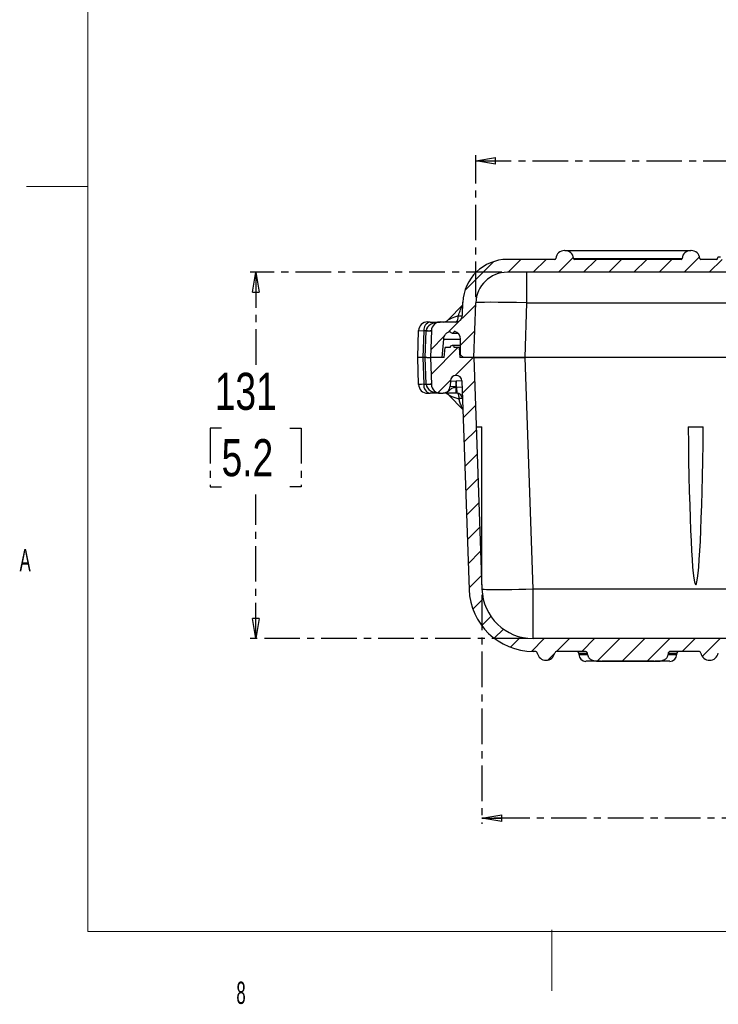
# Model space of a CAD drawing. Header units: millimetres. Extents: x 12 to 859, y 4 to 555.
# Tile 1 of 70: x 12 to 137, y 4 to 180. Entities that reach past the tile are written whole.
import ezdxf

# ---------------------------------------------------------------- set-up
doc = ezdxf.new("R2010")
doc.units = ezdxf.units.MM
doc.linetypes.add('CENTER', pattern=[10.16, 6.35, -1.27, 1.27, -1.27])
doc.layers.add('DEFAULT_1', color=7, linetype='CENTER')
doc.styles.add('SLDTEXTSTYLE2', font='TXT', dxfattribs={"width": 0.75})
doc.styles.add('SLDTEXTSTYLE3', font='TXT', dxfattribs={"width": 0.56})
doc.dimstyles.new('SLDDIMSTYLE0', dxfattribs={"dimtxt": 6.614583, "dimasz": 3.556, "dimexe": 0, "dimexo": 0.0625, "dimgap": 1.653646, "dimtad": 1, "dimdec": 0, "dimlfac": 2, "dimrnd": 1e-09, "dimzin": 12, "dimdsep": 46, "dimtxsty": 'SLDTEXTSTYLE2', "dimblk1": 'CLOSED', "dimblk2": 'CLOSED', "dimsah": 1, "dimcen": 0.09, "dimadec": 0, "dimazin": 3, "dimtfac": 1, "dimtdec": 0, "dimtofl": 0, "dimtmove": 0, "dimatfit": 3, "dimldrblk": 'CLOSED', "dimfxl": 1, "dimfrac": 2, "dimtolj": 1, "dimtzin": 12, "dimarcsym": 0})
doc.dimstyles.new('SLDDIMSTYLE3', dxfattribs={"dimtxt": 6.614583, "dimasz": 3.556, "dimexe": 0, "dimexo": 0.0625, "dimgap": 1.653646, "dimtad": 0, "dimtih": 1, "dimtoh": 1, "dimdec": 0, "dimlfac": 2, "dimrnd": 1e-09, "dimzin": 12, "dimdsep": 46, "dimtxsty": 'SLDTEXTSTYLE2', "dimblk1": 'CLOSED', "dimblk2": 'CLOSED', "dimsah": 1, "dimcen": 0.09, "dimadec": 0, "dimazin": 3, "dimtfac": 1, "dimtdec": 0, "dimtofl": 0, "dimtmove": 0, "dimatfit": 3, "dimldrblk": 'CLOSED', "dimfxl": 1, "dimfrac": 2, "dimtolj": 1, "dimtzin": 12, "dimarcsym": 0})

# ---------------------------------------------------------------- blocks, each defined once
blk = doc.blocks.new('_Closed')
at = {"color": 0, "linetype": 'ByBlock', "lineweight": -2}
for p, q in [((-1, 0.166667), (0, 0)), ((-1, 0.166667), (-1, -0.166667)), ((0, 0), (-1, -0.166667)), ((0, 0), (-1, 0))]:
    blk.add_line(p, q, dxfattribs=at)
blk = doc.blocks.new('_D_5')
at = {"layer": 'DEFAULT_1'}
for p, q in [((160.65, 166.84), (158.64, 166.84)), ((158.64, 166.84), (158.64, 156.33)), ((177.75, 166.84), (179.76, 166.84)), ((179.76, 166.84), (179.76, 156.33)), ((93.4, 130.66), (93.4, 155.99)), ((93.4, 154.99), (246.39, 154.99)), ((158.64, 156.33), (160.65, 156.33)), ((179.76, 156.33), (177.75, 156.33)), ((246.39, 130.66), (246.39, 155.99))]:
    blk.add_line(p, q, dxfattribs=at)
at = {"layer": 'DEFAULT_1', "xscale": 3.556, "yscale": 3.556, "rotation": 180}
blk.add_blockref('_Closed', (93.4, 154.99, -1.61), dxfattribs=at)
at = {"layer": 'DEFAULT_1', "xscale": 3.556, "yscale": 3.556}
blk.add_blockref('_Closed', (246.39, 154.99, -1.61), dxfattribs=at)
at = {"layer": 'DEFAULT_1', "char_height": 6.615, "attachment_point": 1, "style": 'SLDTEXTSTYLE2'}
for s, insert in [('306', (161.87, 176.71)), ('12.0', (160.65, 164.86))]:
    blk.add_mtext(s, dxfattribs=dict(at, insert=insert))
blk = doc.blocks.new('_D_6')
at = {"layer": 'DEFAULT_1'}
for p, q in [((94.5, 77.53), (94.5, 36.65)), ((245.28, 77.53), (245.28, 36.65)), ((161.34, 49.5), (159.33, 49.5)), ((159.33, 49.5), (159.33, 38.99)), ((178.44, 49.5), (180.46, 49.5)), ((180.46, 49.5), (180.46, 38.99)), ((159.33, 38.99), (161.34, 38.99)), ((180.46, 38.99), (178.44, 38.99)), ((245.28, 37.65), (94.5, 37.65))]:
    blk.add_line(p, q, dxfattribs=at)
at = {"layer": 'DEFAULT_1', "xscale": 3.556, "yscale": 3.556, "rotation": 180}
blk.add_blockref('_Closed', (94.5, 37.65, -1.61), dxfattribs=at)
at = {"layer": 'DEFAULT_1', "xscale": 3.556, "yscale": 3.556}
blk.add_blockref('_Closed', (245.28, 37.65, -1.61), dxfattribs=at)
at = {"layer": 'DEFAULT_1', "char_height": 6.615, "attachment_point": 1, "style": 'SLDTEXTSTYLE2'}
for s, insert in [('302', (162.56, 59.36)), ('11.9', (161.34, 47.51))]:
    blk.add_mtext(s, dxfattribs=dict(at, insert=insert))
blk = doc.blocks.new('_D_9')
at = {"layer": 'DEFAULT_1'}
for p, q in [((98.05, 135.11), (53.12, 135.11)), ((54.12, 135.11), (54.12, 117.45)), ((48.01, 107.29), (46, 107.29)), ((46, 107.29), (46, 96.78)), ((60.23, 107.29), (62.24, 107.29)), ((62.24, 107.29), (62.24, 96.78)), ((46, 96.78), (48.01, 96.78)), ((62.24, 96.78), (60.23, 96.78)), ((54.12, 69.71), (54.12, 95.44)), ((102.64, 69.71), (53.12, 69.71))]:
    blk.add_line(p, q, dxfattribs=at)
at = {"layer": 'DEFAULT_1', "xscale": 3.556, "yscale": 3.556}
for p, rotation in [((54.12, 135.11, -1.61), 90), ((54.12, 69.71, -1.61), 270)]:
    blk.add_blockref('_Closed', p, dxfattribs=dict(at, rotation=rotation))
at = {"layer": 'DEFAULT_1', "char_height": 6.615, "attachment_point": 1, "style": 'SLDTEXTSTYLE2'}
for s, insert in [('131', (46.79, 117.16)), ('5.2', (48.01, 105.31))]:
    blk.add_mtext(s, dxfattribs=dict(at, insert=insert))

msp = doc.modelspace()

# ---------------------------------------------------------------- hatches: boundary and pattern name
at = {"layer": 'DEFAULT_1', "linetype": 'Continuous', "lineweight": 18}
h = msp.add_hatch(dxfattribs=at)
h.set_pattern_fill('ANSI31', color=256, style=0)
edge = h.paths.add_edge_path(flags=0)
edge.add_arc((252.72, 124.64), 1.59, 2, 90)
edge.add_line((252.72, 126.22), (250.02, 126.22))
edge.add_arc((250.02, 127.49), 1.27, 182, 270, ccw=False)
edge.add_line((248.75, 127.45), (248.67, 129.74))
edge.add_arc((240.74, 129.46), 7.94, 2, 90)
edge.add_line((240.74, 137.4), (232.29, 137.4))
edge.add_arc((232.29, 137.59), 0.191, 186.1506, 270, ccw=False)
edge.add_arc((230.52, 137.4), 1.59, 6.1506, 90)
edge.add_line((230.52, 138.99), (230.49, 138.99))
edge.add_arc((230.49, 137.4), 1.59, 90, 173.8494)
edge.add_arc((228.72, 137.59), 0.191, 270, 353.8494, ccw=False)
edge.add_line((228.72, 137.4), (209.73, 137.4))
edge.add_arc((209.73, 137.59), 0.191, 186.1506, 270, ccw=False)
edge.add_arc((207.96, 137.4), 1.59, 6.1506, 90)
edge.add_line((207.96, 138.99), (207.94, 138.99))
edge.add_arc((207.94, 137.4), 1.59, 90, 173.8494)
edge.add_arc((206.17, 137.59), 0.191, 270, 353.8494, ccw=False)
edge.add_line((206.17, 137.4), (180.96, 137.4))
edge.add_arc((180.96, 137.53), 0.127, 180, 270, ccw=False)
edge.add_line((180.84, 137.53), (180.84, 137.65))
edge.add_arc((180.71, 137.65), 0.127, 0, 90)
edge.add_line((180.71, 137.78), (180.26, 137.78))
edge.add_arc((180.26, 137.65), 0.127, 90, 180)
edge.add_line((180.14, 137.65), (180.14, 137.53))
edge.add_arc((180.01, 137.53), 0.127, 270, 360, ccw=False)
edge.add_line((180.01, 137.4), (137.38, 137.4))
edge.add_arc((137.38, 137.53), 0.127, 180, 270, ccw=False)
edge.add_line((137.25, 137.53), (137.25, 137.65))
edge.add_arc((137.12, 137.65), 0.127, 0, 90)
edge.add_line((137.12, 137.78), (136.68, 137.78))
edge.add_arc((136.68, 137.65), 0.127, 90, 180)
edge.add_line((136.55, 137.65), (136.55, 137.53))
edge.add_arc((136.42, 137.53), 0.127, 270, 360, ccw=False)
edge.add_line((136.42, 137.4), (133.62, 137.4))
edge.add_arc((133.62, 137.59), 0.191, 186.1506, 270, ccw=False)
edge.add_arc((131.85, 137.4), 1.59, 6.1506, 90)
edge.add_line((131.85, 138.99), (131.82, 138.99))
edge.add_arc((131.82, 137.4), 1.59, 90, 173.8494)
edge.add_arc((130.06, 137.59), 0.191, 270, 353.8494, ccw=False)
edge.add_line((130.06, 137.4), (111.06, 137.4))
edge.add_arc((111.06, 137.59), 0.191, 186.1506, 270, ccw=False)
edge.add_arc((109.3, 137.4), 1.59, 6.1506, 90)
edge.add_line((109.3, 138.99), (109.27, 138.99))
edge.add_arc((109.27, 137.4), 1.59, 90, 173.8494)
edge.add_arc((107.5, 137.59), 0.191, 270, 353.8494, ccw=False)
edge.add_line((107.5, 137.4), (99.05, 137.4))
edge.add_arc((99.05, 129.46), 7.94, 90, 178)
edge.add_line((91.12, 129.74), (91.04, 127.45))
edge.add_arc((89.77, 127.49), 1.27, 270, 358, ccw=False)
edge.add_line((89.77, 126.22), (87.07, 126.22))
edge.add_arc((87.07, 124.64), 1.59, 90, 178)
edge.add_line((85.48, 124.69), (85.31, 119.87))
edge.add_line((85.31, 119.87), (87.41, 119.87))
edge.add_line((87.41, 119.87), (87.69, 123.14))
edge.add_spline(control_points=[(87.69, 123.14), (87.69, 123.23), (87.7, 123.31), (87.71, 123.39), (87.73, 123.47), (87.75, 123.55), (87.77, 123.63), (87.8, 123.71), (87.84, 123.79), (87.87, 123.86), (87.91, 123.93), (87.96, 124), (88.01, 124.07), (88.06, 124.13), (88.12, 124.19), (88.18, 124.25), (88.24, 124.3), (88.31, 124.35), (88.38, 124.4), (88.44, 124.44), (88.51, 124.48), (88.58, 124.51), (88.65, 124.54), (88.72, 124.56), (88.79, 124.59)], knot_values=[0, 0, 0, 0, 0.000496, 0.000496, 0.000496, 0.000991, 0.000991, 0.000991, 0.001487, 0.001487, 0.001487, 0.001983, 0.001983, 0.001983, 0.002478, 0.002478, 0.002478, 0.002974, 0.002974, 0.002974, 0.003428, 0.003428, 0.003428, 0.003894, 0.003894, 0.003894, 0.003894], weights=[1, 1, 1, 1, 1, 1, 1, 1, 1, 1, 1, 1, 1, 1, 1, 1, 1, 1, 1, 1, 1, 1, 1, 1, 1], degree=3, periodic=0)
edge.add_spline(control_points=[(88.79, 124.59), (88.8, 124.56), (88.8, 124.54), (88.81, 124.52), (88.82, 124.5), (88.82, 124.48), (88.83, 124.46), (88.84, 124.44), (88.85, 124.42), (88.87, 124.4), (88.88, 124.39), (88.89, 124.37), (88.91, 124.36), (88.93, 124.34), (88.94, 124.33), (88.96, 124.31), (88.98, 124.3), (89, 124.29), (89.02, 124.28), (89.04, 124.27), (89.06, 124.26), (89.08, 124.26), (89.1, 124.25), (89.12, 124.25), (89.14, 124.25), (89.16, 124.24), (89.19, 124.24), (89.21, 124.24), (89.23, 124.25), (89.25, 124.25), (89.27, 124.25), (89.29, 124.26), (89.31, 124.26), (89.33, 124.27), (89.36, 124.28), (89.37, 124.29), (89.39, 124.3), (89.41, 124.31), (89.43, 124.33), (89.45, 124.34), (89.46, 124.36), (89.48, 124.37), (89.49, 124.39), (89.5, 124.41), (89.52, 124.42), (89.53, 124.44), (89.54, 124.46), (89.55, 124.48), (89.56, 124.5), (89.56, 124.53), (89.57, 124.56), (89.58, 124.59)], knot_values=[0, 0, 0, 0, 0.000131, 0.000131, 0.000131, 0.000262, 0.000262, 0.000262, 0.000392, 0.000392, 0.000392, 0.000523, 0.000523, 0.000523, 0.000654, 0.000654, 0.000654, 0.000785, 0.000785, 0.000785, 0.000915, 0.000915, 0.000915, 0.001046, 0.001046, 0.001046, 0.001177, 0.001177, 0.001177, 0.001308, 0.001308, 0.001308, 0.001438, 0.001438, 0.001438, 0.001569, 0.001569, 0.001569, 0.0017, 0.0017, 0.0017, 0.001831, 0.001831, 0.001831, 0.001962, 0.001962, 0.001962, 0.002092, 0.002092, 0.002092, 0.002263, 0.002263, 0.002263, 0.002263], weights=[1, 1, 1, 1, 1, 1, 1, 1, 1, 1, 1, 1, 1, 1, 1, 1, 1, 1, 1, 1, 1, 1, 1, 1, 1, 1, 1, 1, 1, 1, 1, 1, 1, 1, 1, 1, 1, 1, 1, 1, 1, 1, 1, 1, 1, 1, 1, 1, 1, 1, 1, 1], degree=3, periodic=0)
edge.add_arc((89.19, 123.14), 1.49, 0, 74.8482, ccw=False)
edge.add_line((90.68, 123.14), (90.68, 120.38))
edge.add_line((90.68, 120.38), (91.19, 119.87))
edge.add_line((91.19, 119.87), (93.06, 119.87))
edge.add_line((93.06, 119.87), (93.4, 129.66))
edge.add_arc((99.05, 129.46), 5.65, 90, 178, ccw=False)
edge.add_line((99.05, 135.11), (240.74, 135.11))
edge.add_arc((240.74, 129.46), 5.65, 2, 90, ccw=False)
edge.add_line((246.39, 129.66), (246.73, 119.87))
edge.add_line((246.73, 119.87), (248.6, 119.87))
edge.add_line((248.6, 119.87), (249.11, 120.38))
edge.add_line((249.11, 120.38), (249.11, 123.14))
edge.add_spline(control_points=[(249.11, 123.14), (249.11, 123.23), (249.12, 123.31), (249.13, 123.39), (249.14, 123.47), (249.16, 123.55), (249.19, 123.63), (249.22, 123.71), (249.25, 123.79), (249.29, 123.86), (249.33, 123.93), (249.38, 124), (249.43, 124.07), (249.48, 124.13), (249.54, 124.19), (249.6, 124.25), (249.66, 124.3), (249.72, 124.35), (249.79, 124.4), (249.92, 124.48), (250.06, 124.55), (250.21, 124.59)], knot_values=[0, 0, 0, 0, 0.000496, 0.000496, 0.000496, 0.000991, 0.000991, 0.000991, 0.001487, 0.001487, 0.001487, 0.001983, 0.001983, 0.001983, 0.002478, 0.002478, 0.002478, 0.002974, 0.002974, 0.002974, 0.003899, 0.003899, 0.003899, 0.003899], weights=[1, 1, 1, 1, 1, 1, 1, 1, 1, 1, 1, 1, 1, 1, 1, 1, 1, 1, 1, 1, 1, 1], degree=3, periodic=0)
edge.add_spline(control_points=[(250.21, 124.59), (250.21, 124.56), (250.22, 124.54), (250.23, 124.52), (250.23, 124.5), (250.24, 124.48), (250.25, 124.46), (250.26, 124.44), (250.27, 124.42), (250.28, 124.4), (250.3, 124.39), (250.31, 124.37), (250.33, 124.36), (250.34, 124.34), (250.36, 124.33), (250.38, 124.31), (250.4, 124.3), (250.41, 124.29), (250.43, 124.28), (250.45, 124.27), (250.47, 124.26), (250.5, 124.26), (250.52, 124.25), (250.54, 124.25), (250.56, 124.25), (250.58, 124.24), (250.6, 124.24), (250.63, 124.24), (250.65, 124.25), (250.67, 124.25), (250.69, 124.25), (250.71, 124.26), (250.73, 124.26), (250.75, 124.27), (250.77, 124.28), (250.79, 124.29), (250.81, 124.3), (250.83, 124.31), (250.85, 124.33), (250.86, 124.34), (250.88, 124.36), (250.89, 124.37), (250.91, 124.39), (250.92, 124.41), (250.93, 124.42), (250.94, 124.44), (250.96, 124.46), (250.96, 124.48), (250.97, 124.5), (250.98, 124.53), (250.99, 124.56), (250.99, 124.59)], knot_values=[0, 0, 0, 0, 0.000131, 0.000131, 0.000131, 0.000262, 0.000262, 0.000262, 0.000392, 0.000392, 0.000392, 0.000523, 0.000523, 0.000523, 0.000654, 0.000654, 0.000654, 0.000785, 0.000785, 0.000785, 0.000915, 0.000915, 0.000915, 0.001046, 0.001046, 0.001046, 0.001177, 0.001177, 0.001177, 0.001308, 0.001308, 0.001308, 0.001438, 0.001438, 0.001438, 0.001569, 0.001569, 0.001569, 0.0017, 0.0017, 0.0017, 0.001831, 0.001831, 0.001831, 0.001962, 0.001962, 0.001962, 0.002092, 0.002092, 0.002092, 0.002263, 0.002263, 0.002263, 0.002263], weights=[1, 1, 1, 1, 1, 1, 1, 1, 1, 1, 1, 1, 1, 1, 1, 1, 1, 1, 1, 1, 1, 1, 1, 1, 1, 1, 1, 1, 1, 1, 1, 1, 1, 1, 1, 1, 1, 1, 1, 1, 1, 1, 1, 1, 1, 1, 1, 1, 1, 1, 1, 1], degree=3, periodic=0)
edge.add_spline(control_points=[(250.99, 124.59), (251.07, 124.56), (251.15, 124.54), (251.23, 124.5), (251.3, 124.47), (251.37, 124.43), (251.44, 124.38), (251.51, 124.33), (251.57, 124.28), (251.63, 124.22), (251.69, 124.17), (251.75, 124.1), (251.8, 124.04), (251.85, 123.97), (251.89, 123.9), (251.93, 123.83), (251.97, 123.75), (252, 123.68), (252.02, 123.6), (252.07, 123.45), (252.09, 123.3), (252.09, 123.14)], knot_values=[0, 0, 0, 0, 0.000496, 0.000496, 0.000496, 0.000991, 0.000991, 0.000991, 0.001487, 0.001487, 0.001487, 0.001983, 0.001983, 0.001983, 0.002478, 0.002478, 0.002478, 0.002974, 0.002974, 0.002974, 0.003899, 0.003899, 0.003899, 0.003899], weights=[1, 1, 1, 1, 1, 1, 1, 1, 1, 1, 1, 1, 1, 1, 1, 1, 1, 1, 1, 1, 1, 1], degree=3, periodic=0)
edge.add_line((252.09, 123.14), (252.38, 119.87))
edge.add_line((252.38, 119.87), (254.48, 119.87))
edge.add_line((254.48, 119.87), (254.31, 124.69))
h = msp.add_hatch(dxfattribs=at)
h.set_pattern_fill('ANSI31', color=256, style=0)
edge = h.paths.add_edge_path(flags=0)
edge.add_arc((233.84, 67.42), 1.59, 191.1599, 270)
edge.add_arc((233.84, 67.42), 1.59, 270, 348.8401)
edge.add_arc((235.77, 67.04), 0.381, 90, 168.8401, ccw=False)
edge.add_line((235.77, 67.42), (236.15, 67.42))
edge.add_arc((236.15, 78.85), 11.43, 270, 358)
edge.add_line((247.57, 78.45), (248.87, 115.72))
edge.add_arc((249.89, 115.68), 1.02, 2, 178, ccw=False)
edge.add_line((250.9, 115.72), (250.93, 114.75))
edge.add_arc((252.2, 114.79), 1.27, 182, 270)
edge.add_line((252.2, 113.52), (252.72, 113.52))
edge.add_arc((252.72, 115.11), 1.59, 270, 358)
edge.add_line((254.31, 115.06), (254.48, 119.87))
edge.add_line((254.48, 119.87), (252, 119.87))
edge.add_line((252, 119.87), (251.87, 121.65))
edge.add_line((251.87, 121.65), (250.98, 121.65))
edge.add_arc((250.6, 121.65), 0.381, 0, 180)
edge.add_line((250.22, 121.65), (249.33, 121.65))
edge.add_line((249.33, 121.65), (249.2, 119.87))
edge.add_line((249.2, 119.87), (246.73, 119.87))
edge.add_line((246.73, 119.87), (245.28, 78.53))
edge.add_arc((236.15, 78.85), 9.14, 270, 358, ccw=False)
edge.add_line((236.15, 69.71), (103.64, 69.71))
edge.add_arc((103.64, 78.85), 9.14, 182, 270, ccw=False)
edge.add_line((94.5, 78.53), (93.06, 119.87))
edge.add_line((93.06, 119.87), (90.58, 119.87))
edge.add_line((90.58, 119.87), (90.46, 121.65))
edge.add_line((90.46, 121.65), (89.57, 121.65))
edge.add_arc((89.19, 121.65), 0.381, 0, 180)
edge.add_line((88.81, 121.65), (87.91, 121.65))
edge.add_line((87.91, 121.65), (87.79, 119.87))
edge.add_line((87.79, 119.87), (85.31, 119.87))
edge.add_line((85.31, 119.87), (85.48, 115.06))
edge.add_arc((87.07, 115.11), 1.59, 182, 270)
edge.add_line((87.07, 113.52), (87.58, 113.52))
edge.add_arc((87.58, 114.79), 1.27, 270, 358)
edge.add_line((88.85, 114.75), (88.89, 115.72))
edge.add_arc((89.9, 115.68), 1.02, 2, 178, ccw=False)
edge.add_line((90.92, 115.72), (92.22, 78.45))
edge.add_arc((103.64, 78.85), 11.43, 182, 270)
edge.add_line((103.64, 67.42), (104.02, 67.42))
edge.add_arc((104.02, 67.04), 0.381, 11.1599, 90, ccw=False)
edge.add_arc((105.95, 67.42), 1.59, 191.1599, 270)
edge.add_arc((105.95, 67.42), 1.59, 270, 348.8401)
edge.add_arc((107.88, 67.04), 0.381, 90, 168.8401, ccw=False)
edge.add_line((107.88, 67.42), (112.84, 67.42))
edge.add_spline(control_points=[(112.84, 67.42), (112.85, 67.42), (112.87, 67.42), (112.88, 67.42), (112.94, 67.42), (113.01, 67.41), (113.07, 67.39), (113.12, 67.37), (113.18, 67.34), (113.23, 67.3), (113.26, 67.27), (113.29, 67.24), (113.32, 67.2), (113.34, 67.18), (113.35, 67.15), (113.36, 67.12), (113.37, 67.1), (113.37, 67.07), (113.37, 67.04)], knot_values=[0.001103, 0.001103, 0.001103, 0.001103, 0.001184, 0.001184, 0.001184, 0.001567, 0.001567, 0.001567, 0.00194, 0.00194, 0.00194, 0.002209, 0.002209, 0.002209, 0.002391, 0.002391, 0.002391, 0.00255, 0.00255, 0.00255, 0.00255], weights=[1, 1, 1, 1, 1, 1, 1, 1, 1, 1, 1, 1, 1, 1, 1, 1, 1, 1, 1], degree=3, periodic=0)
edge.add_line((113.37, 67.04), (113.37, 66.88))
edge.add_spline(control_points=[(113.37, 66.88), (113.37, 66.82), (113.38, 66.75), (113.39, 66.68), (113.41, 66.59), (113.45, 66.5), (113.5, 66.42), (113.56, 66.32), (113.63, 66.24), (113.7, 66.17), (113.83, 66.05), (113.99, 65.96), (114.15, 65.88), (114.41, 65.77), (114.7, 65.71), (114.98, 65.68), (115.22, 65.65), (115.46, 65.65), (115.7, 65.65)], knot_values=[0.030132, 0.030132, 0.030132, 0.030132, 0.030528, 0.030528, 0.030528, 0.031102, 0.031102, 0.031102, 0.031724, 0.031724, 0.031724, 0.032772, 0.032772, 0.032772, 0.034487, 0.034487, 0.034487, 0.035929, 0.035929, 0.035929, 0.035929], weights=[1, 1, 1, 1, 1, 1, 1, 1, 1, 1, 1, 1, 1, 1, 1, 1, 1, 1, 1], degree=3, periodic=0)
edge.add_line((115.7, 65.65), (115.92, 65.65))
edge.add_spline(control_points=[(115.92, 65.65), (116.25, 65.65), (116.58, 65.65), (116.9, 65.65)], knot_values=[0.002107, 0.002107, 0.002107, 0.002107, 0.004062, 0.004062, 0.004062, 0.004062], weights=[1, 1, 1, 1], degree=3, periodic=0)
edge.add_line((116.9, 65.65), (124.21, 65.65))
edge.add_spline(control_points=[(124.21, 65.65), (124.53, 65.65), (124.86, 65.65), (125.18, 65.65)], knot_values=[0.027816, 0.027816, 0.027816, 0.027816, 0.029754, 0.029754, 0.029754, 0.029754], weights=[1, 1, 1, 1], degree=3, periodic=0)
edge.add_line((125.18, 65.65), (125.41, 65.65))
edge.add_spline(control_points=[(125.41, 65.65), (125.77, 65.65), (126.13, 65.66), (126.48, 65.73), (126.64, 65.77), (126.81, 65.82), (126.96, 65.88), (127.12, 65.95), (127.26, 66.04), (127.39, 66.16), (127.48, 66.24), (127.56, 66.33), (127.62, 66.44), (127.68, 66.54), (127.72, 66.66), (127.73, 66.78), (127.74, 66.82), (127.74, 66.85), (127.74, 66.88)], knot_values=[0.029856, 0.029856, 0.029856, 0.029856, 0.03204, 0.03204, 0.03204, 0.033053, 0.033053, 0.033053, 0.034066, 0.034066, 0.034066, 0.03479, 0.03479, 0.03479, 0.035522, 0.035522, 0.035522, 0.035721, 0.035721, 0.035721, 0.035721], weights=[1, 1, 1, 1, 1, 1, 1, 1, 1, 1, 1, 1, 1, 1, 1, 1, 1, 1, 1], degree=3, periodic=0)
edge.add_line((127.74, 66.88), (127.74, 67.04))
edge.add_spline(control_points=[(127.74, 67.04), (127.74, 67.06), (127.74, 67.08), (127.75, 67.1), (127.75, 67.14), (127.77, 67.18), (127.79, 67.21), (127.82, 67.24), (127.85, 67.28), (127.88, 67.3), (127.93, 67.34), (127.99, 67.37), (128.05, 67.39), (128.11, 67.41), (128.19, 67.42), (128.26, 67.42), (128.26, 67.42), (128.26, 67.42), (128.27, 67.42)], knot_values=[0.005507, 0.005507, 0.005507, 0.005507, 0.005619, 0.005619, 0.005619, 0.005859, 0.005859, 0.005859, 0.006117, 0.006117, 0.006117, 0.006481, 0.006481, 0.006481, 0.006914, 0.006914, 0.006914, 0.006933, 0.006933, 0.006933, 0.006933], weights=[1, 1, 1, 1, 1, 1, 1, 1, 1, 1, 1, 1, 1, 1, 1, 1, 1, 1, 1], degree=3, periodic=0)
edge.add_line((128.27, 67.42), (133.23, 67.42))
edge.add_arc((133.23, 67.04), 0.381, 11.1599, 90, ccw=False)
edge.add_arc((135.16, 67.42), 1.59, 191.1599, 270)
edge.add_arc((135.16, 67.42), 1.59, 270, 348.8401)
edge.add_arc((137.09, 67.04), 0.381, 90, 168.8401, ccw=False)
edge.add_line((137.09, 67.42), (202.7, 67.42))
edge.add_arc((202.7, 67.04), 0.381, 11.1599, 90, ccw=False)
edge.add_arc((204.63, 67.42), 1.59, 191.1599, 270)
edge.add_arc((204.63, 67.42), 1.59, 270, 348.8401)
edge.add_arc((206.56, 67.04), 0.381, 90, 168.8401, ccw=False)
edge.add_line((206.56, 67.42), (211.52, 67.42))
edge.add_spline(control_points=[(211.52, 67.42), (211.53, 67.42), (211.55, 67.42), (211.56, 67.42), (211.62, 67.42), (211.69, 67.41), (211.75, 67.39), (211.8, 67.37), (211.86, 67.34), (211.91, 67.3), (211.94, 67.27), (211.97, 67.24), (212, 67.2), (212.01, 67.18), (212.03, 67.15), (212.04, 67.12), (212.04, 67.1), (212.05, 67.07), (212.05, 67.04)], knot_values=[0.001103, 0.001103, 0.001103, 0.001103, 0.001184, 0.001184, 0.001184, 0.001567, 0.001567, 0.001567, 0.00194, 0.00194, 0.00194, 0.002209, 0.002209, 0.002209, 0.002391, 0.002391, 0.002391, 0.00255, 0.00255, 0.00255, 0.00255], weights=[1, 1, 1, 1, 1, 1, 1, 1, 1, 1, 1, 1, 1, 1, 1, 1, 1, 1, 1], degree=3, periodic=0)
edge.add_line((212.05, 67.04), (212.05, 66.88))
edge.add_spline(control_points=[(212.05, 66.88), (212.05, 66.82), (212.06, 66.75), (212.07, 66.68), (212.09, 66.59), (212.13, 66.5), (212.18, 66.42), (212.24, 66.32), (212.3, 66.24), (212.38, 66.17), (212.51, 66.05), (212.66, 65.96), (212.83, 65.88), (213.09, 65.77), (213.37, 65.71), (213.66, 65.68), (213.9, 65.65), (214.14, 65.65), (214.38, 65.65)], knot_values=[0.030132, 0.030132, 0.030132, 0.030132, 0.030528, 0.030528, 0.030528, 0.031102, 0.031102, 0.031102, 0.031724, 0.031724, 0.031724, 0.032772, 0.032772, 0.032772, 0.034487, 0.034487, 0.034487, 0.035929, 0.035929, 0.035929, 0.035929], weights=[1, 1, 1, 1, 1, 1, 1, 1, 1, 1, 1, 1, 1, 1, 1, 1, 1, 1, 1], degree=3, periodic=0)
edge.add_line((214.38, 65.65), (214.6, 65.65))
edge.add_spline(control_points=[(214.6, 65.65), (214.93, 65.65), (215.26, 65.65), (215.58, 65.65)], knot_values=[0.002107, 0.002107, 0.002107, 0.002107, 0.004062, 0.004062, 0.004062, 0.004062], weights=[1, 1, 1, 1], degree=3, periodic=0)
edge.add_line((215.58, 65.65), (222.88, 65.65))
edge.add_spline(control_points=[(222.88, 65.65), (223.21, 65.65), (223.54, 65.65), (223.86, 65.65)], knot_values=[0.027816, 0.027816, 0.027816, 0.027816, 0.029754, 0.029754, 0.029754, 0.029754], weights=[1, 1, 1, 1], degree=3, periodic=0)
edge.add_line((223.86, 65.65), (224.08, 65.65))
edge.add_spline(control_points=[(224.08, 65.65), (224.44, 65.65), (224.81, 65.66), (225.16, 65.73), (225.32, 65.77), (225.49, 65.82), (225.64, 65.88), (225.79, 65.95), (225.94, 66.04), (226.07, 66.16), (226.16, 66.24), (226.24, 66.33), (226.3, 66.44), (226.36, 66.54), (226.4, 66.66), (226.41, 66.78), (226.42, 66.82), (226.42, 66.85), (226.42, 66.88)], knot_values=[0.029856, 0.029856, 0.029856, 0.029856, 0.03204, 0.03204, 0.03204, 0.033053, 0.033053, 0.033053, 0.034066, 0.034066, 0.034066, 0.03479, 0.03479, 0.03479, 0.035522, 0.035522, 0.035522, 0.035721, 0.035721, 0.035721, 0.035721], weights=[1, 1, 1, 1, 1, 1, 1, 1, 1, 1, 1, 1, 1, 1, 1, 1, 1, 1, 1], degree=3, periodic=0)
edge.add_line((226.42, 66.88), (226.42, 67.04))
edge.add_spline(control_points=[(226.42, 67.04), (226.42, 67.06), (226.42, 67.08), (226.42, 67.1), (226.43, 67.14), (226.45, 67.18), (226.47, 67.21), (226.5, 67.24), (226.53, 67.28), (226.56, 67.3), (226.61, 67.34), (226.67, 67.37), (226.72, 67.39), (226.79, 67.41), (226.87, 67.42), (226.94, 67.42), (226.94, 67.42), (226.94, 67.42), (226.95, 67.42)], knot_values=[0.005507, 0.005507, 0.005507, 0.005507, 0.005619, 0.005619, 0.005619, 0.005859, 0.005859, 0.005859, 0.006117, 0.006117, 0.006117, 0.006481, 0.006481, 0.006481, 0.006914, 0.006914, 0.006914, 0.006933, 0.006933, 0.006933, 0.006933], weights=[1, 1, 1, 1, 1, 1, 1, 1, 1, 1, 1, 1, 1, 1, 1, 1, 1, 1, 1], degree=3, periodic=0)
edge.add_line((226.95, 67.42), (231.91, 67.42))
edge.add_arc((231.91, 67.04), 0.381, 11.1599, 90, ccw=False)

# ---------------------------------------------------------------- linework, layer by layer
at = {"color": 7, "linetype": 'Continuous', "lineweight": 18}
for p, q in [((24.14, 545.76), (24.14, 17.38)), ((24.14, 150.44), (13.15, 150.44)), ((106.99, 17.7), (106.99, 6.84)), ((24.14, 17.38), (841.62, 17.38))]:
    msp.add_line(p, q, dxfattribs=at)
at = {"color": 7, "linetype": 'Continuous', "lineweight": 25}
for p, q in [((109.3, 138.99), (109.27, 138.99)), ((109.3, 138.99), (131.82, 138.99)), ((131.85, 138.99), (131.82, 138.99)), ((107.5, 137.4), (99.05, 137.4)), ((110.88, 137.57), (130.25, 137.57)), ((130.06, 137.4), (111.06, 137.4)), ((136.42, 137.4), (133.62, 137.4)), ((136.55, 137.53), (136.55, 137.65)), ((137.12, 137.78), (136.68, 137.78)), ((240.74, 135.11), (99.05, 135.11)), ((102.54, 129.66), (102.54, 135.11)), ((91.1, 129.32), (88.48, 126.61)), ((91.04, 127.45), (91.12, 129.74)), ((93.06, 119.87), (93.4, 129.66)), ((102.2, 119.87), (102.54, 129.66)), ((102.54, 129.66), (237.25, 129.66)), ((85.25, 126.22), (84.78, 126.22)), ((85.25, 126.22), (87.07, 126.22)), ((89.77, 126.22), (87.07, 126.22)), ((83.03, 119.87), (83.19, 124.69)), ((83.19, 124.69), (84.12, 124.68)), ((84.12, 124.68), (83.96, 119.87)), ((84.55, 124.68), (84.12, 124.68)), ((84.38, 119.87), (84.55, 124.68)), ((84.55, 124.68), (85.48, 124.64)), ((85.48, 124.69), (85.31, 119.87)), ((87.41, 119.87), (87.69, 123.14)), ((87.41, 119.87), (87.69, 123.14)), ((87.69, 123.14), (87.69, 123.14)), ((89.19, 124.24), (89.19, 124.24)), ((89.58, 124.59), (89.58, 124.59)), ((90.68, 120.38), (90.68, 123.14)), ((87.79, 119.87), (87.91, 121.65)), ((88.81, 121.65), (87.91, 121.65)), ((90.46, 121.65), (89.57, 121.65)), ((90.46, 121.65), (90.58, 119.87)), ((90.68, 121.65), (90.46, 121.65)), ((83.96, 119.87), (83.03, 119.87)), ((83.19, 115.06), (83.03, 119.87)), ((84.38, 119.87), (83.96, 119.87)), ((83.96, 119.87), (84.12, 115.11)), ((84.68, 119.87), (84.38, 119.87)), ((84.55, 115.11), (84.38, 119.87)), ((84.68, 119.87), (85.31, 119.87)), ((87.41, 119.87), (85.31, 119.87)), ((85.31, 119.87), (85.48, 115.06)), ((87.79, 119.87), (85.31, 119.87)), ((87.79, 119.87), (87.6, 119.87)), ((93.06, 119.87), (90.58, 119.87)), ((90.68, 120.38), (91.19, 119.87)), ((93.06, 119.87), (91.19, 119.87)), ((93.06, 119.87), (102.2, 119.87)), ((93.06, 119.87), (94.5, 78.53)), ((102.2, 119.87), (93.06, 119.87)), ((237.59, 119.87), (102.2, 119.87)), ((103.64, 78.53), (102.2, 119.87)), ((84.12, 115.11), (84.55, 115.11)), ((88.89, 115.72), (88.85, 114.75)), ((88.85, 114.75), (89.87, 114.71)), ((88.89, 115.72), (89.9, 115.68)), ((89.86, 114.54), (89.86, 113.52)), ((89.86, 114.54), (89.94, 114.54)), ((89.9, 115.68), (89.87, 114.71)), ((90.92, 115.72), (89.9, 115.68)), ((89.94, 114.54), (89.9, 115.68)), ((90.96, 114.58), (89.94, 114.54)), ((89.94, 114.54), (90.01, 113.52)), ((90.92, 115.72), (92.22, 78.45)), ((84.78, 113.52), (85.25, 113.52)), ((87.07, 113.52), (85.25, 113.52)), ((87.07, 113.52), (87.58, 113.52)), ((88.62, 113.18), (91.1, 110.61)), ((90.01, 113.52), (89.86, 113.52)), ((93.49, 107.49), (94.48, 107.49)), ((94.48, 79.32), (94.48, 107.49)), ((131.33, 107.49), (134.03, 107.49)), ((103.64, 69.71), (103.64, 78.53)), ((236.15, 78.53), (103.64, 78.53)), ((236.15, 69.71), (103.64, 69.71)), ((104.02, 67.42), (103.64, 67.42)), ((112.84, 67.42), (107.88, 67.42)), ((111.82, 67.04), (111.82, 66.88)), ((113.37, 66.88), (113.37, 67.04)), ((127.74, 67.04), (127.74, 66.88)), ((133.23, 67.42), (128.27, 67.42)), ((129.29, 66.88), (129.29, 67.04)), ((115.7, 65.65), (113.06, 65.65)), ((115.7, 65.65), (115.92, 65.65)), ((116.9, 65.65), (115.91, 65.65)), ((116.9, 65.65), (124.21, 65.65)), ((124.21, 65.65), (116.9, 65.65)), ((125.18, 65.65), (124.21, 65.65)), ((125.18, 65.65), (125.41, 65.65)), ((128.05, 65.65), (125.41, 65.65))]:
    msp.add_line(p, q, dxfattribs=at)
at = {"color": 8, "linetype": 'Continuous', "lineweight": 25}
for p, q in [((90.96, 129.07), (91.1, 129.3)), ((113.37, 67.04), (111.82, 67.04)), ((111.82, 66.88), (113.37, 66.88)), ((129.29, 67.04), (127.74, 67.04)), ((127.74, 66.88), (129.29, 66.88))]:
    msp.add_line(p, q, dxfattribs=at)
at = {"color": 8, "linetype": 'Continuous', "lineweight": 25, "flags": 128}
for points in [[(91.1, 129.19), (91.05, 129.14), (90.96, 129.07)], [(89.83, 126.23), (89.89, 126.24), (89.98, 126.31), (90.06, 126.4), (90.13, 126.54), (90.19, 126.7), (90.24, 126.89), (90.27, 127.1), (90.29, 127.33)], [(90.32, 113.48), (90.31, 113.48), (90.12, 113.51)]]:
    msp.add_lwpolyline(points, dxfattribs=at)
at = {"color": 7, "linetype": 'Continuous', "lineweight": 25, "flags": 128}
msp.add_lwpolyline([(103.64, 78.53), (102.34, 78.49), (101.07, 78.46), (99.85, 78.43), (98.71, 78.41), (97.66, 78.4), (96.74, 78.4), (95.96, 78.41), (95.33, 78.43), (94.88, 78.46), (94.6, 78.49), (94.5, 78.53)], dxfattribs=at)
at = {"color": 7, "linetype": 'Continuous', "lineweight": 25}
for centre, radius, start, end in [((109.27, 137.4), 1.59, 90, 173.8494), ((109.3, 137.4), 1.59, 6.1506, 90), ((131.82, 137.4), 1.59, 90, 173.8494), ((131.85, 137.4), 1.59, 6.1506, 90), ((99.05, 129.46), 7.94, 90, 178), ((107.5, 137.59), 0.19, 270, 353.8494), ((111.06, 137.59), 0.191, 186.1506, 270), ((130.06, 137.59), 0.191, 270, 353.8494), ((133.62, 137.59), 0.191, 186.1506, 270), ((136.42, 137.53), 0.127, 270, 0), ((136.68, 137.65), 0.127, 90, 180), ((99.05, 129.46), 5.65, 90, 178), ((87.57, 127.49), 1.27, 270, 316.5837), ((89.77, 127.49), 1.27, 270, 358), ((84.78, 124.64), 1.59, 90, 178), ((85.52, 124.85), 1.4, 101.1548, 186.9943), ((87.07, 124.64), 1.59, 90, 178), ((85.02, 134.19), 9.51, 267.1978, 272.8022), ((89.19, 123.14), 1.49, 0, 74.8482), ((89.19, 121.65), 0.381, 0, 180), ((89.9, 115.68), 1.02, 2, 178), ((84.78, 115.11), 1.59, 182, 270), ((85.53, 114.91), 1.42, 171.9505, 258.5782), ((84.54, 119.13), 4.02, 270.1299, 283.4881), ((85.02, 105.56), 9.51, 87.1981, 92.8019), ((87.07, 115.11), 1.59, 182, 270), ((87.58, 114.79), 1.27, 270, 358), ((87.58, 114.79), 2.29, 353.6206, 358), ((87.8, 112.38), 1.14, 43.1249, 90), ((90.01, 112.51), 1.02, 2, 90), ((103.64, 78.85), 11.43, 182, 270), ((103.64, 78.85), 9.14, 182, 270), ((104.02, 67.04), 0.381, 11.1599, 90), ((105.95, 67.42), 1.59, 191.1599, 270), ((105.95, 67.42), 1.59, 270, 348.8401), ((107.88, 67.04), 0.381, 90, 168.8401), ((111.44, 67.04), 0.381, 0, 90), ((113.06, 66.88), 1.24, 180, 270), ((128.05, 66.88), 1.24, 270, 0), ((129.67, 67.04), 0.381, 90, 180), ((133.23, 67.04), 0.381, 11.1599, 90), ((135.16, 67.42), 1.59, 191.1599, 270), ((135.16, 67.42), 1.59, 270, 348.8401)]:
    msp.add_arc(centre, radius, start, end, dxfattribs=at)
at = {"color": 8, "linetype": 'Continuous', "lineweight": 25}
msp.add_arc((90.42, 129.93), 2.61, 267.2198, 283.6312, dxfattribs=at)
at = {"color": 7, "linetype": 'Continuous', "lineweight": 25}
for centre, major_axis, ratio, start_param, end_param in [((102.54, 129.46), (9.14, -0.2), 0.021553, 1.571727, 3.141305), ((87.07, 124.64), (2.52, 0), 0.630431, 1.570796, 3.106686), ((82.3, 124.64), (2.24, 0.23), 0.699715, 6.162193, 6.172419), ((86.37, 115.11), (3.18, 0.06), 0.017434, 2.35589, 3.141897), ((82.3, 115.11), (2.25, -0.23), 0.699511, 0.110639, 0.145545), ((87.07, 115.11), (2.52, 0), 0.630602, 3.176499, 4.712389), ((132.68, 119.87), (0, 40.55), 0.034921, 1.881114, 4.402071)]:
    msp.add_ellipse(centre, major_axis=major_axis, ratio=ratio, start_param=start_param, end_param=end_param, dxfattribs=at)
at = {"color": 8, "linetype": 'Continuous', "lineweight": 25}
for centre, major_axis, ratio, start_param, end_param in [((91.1, 127.49), (2.62, 0.89), 0.03846, 1.871248, 3.068919), ((91.15, 112.38), (2.54, -0.8), 0.037527, 3.206382, 4.410261)]:
    msp.add_ellipse(centre, major_axis=major_axis, ratio=ratio, start_param=start_param, end_param=end_param, dxfattribs=at)
at = {"color": 7, "linetype": 'Continuous', "lineweight": 25}
for points, knots in [([(90.29, 127.33), (90.35, 127.48), (90.4, 127.63), (90.51, 127.94), (90.57, 128.09), (90.68, 128.38), (90.73, 128.53), (90.85, 128.81), (90.9, 128.95), (90.96, 129.07)], [0, 0, 0, 0, 0.25, 0.25, 0.5, 0.5, 0.75, 0.75, 1, 1, 1, 1]), ([(87.69, 123.14), (87.69, 123.31), (87.72, 123.47), (87.82, 123.78), (87.9, 123.92), (88.1, 124.18), (88.22, 124.29), (88.49, 124.47), (88.64, 124.54), (88.79, 124.59)], [0, 0, 0, 0, 0.25, 0.25, 0.5, 0.5, 0.75, 0.75, 1, 1, 1, 1]), ([(87.69, 123.14), (87.73, 123.14), (87.81, 123.14), (88.47, 123.14), (89.4, 123.14), (90.3, 123.14), (90.68, 123.14)], [0, 0, 0, 0, 0.255427, 0.521204, 0.796836, 1, 1, 1, 1]), ([(88.79, 124.59), (88.81, 124.49), (88.85, 124.4), (89, 124.28), (89.09, 124.24), (89.28, 124.24), (89.37, 124.28), (89.52, 124.4), (89.56, 124.49), (89.58, 124.59)], [0, 0, 0, 0, 0.25, 0.25, 0.5, 0.5, 0.75, 0.75, 1, 1, 1, 1]), ([(89.19, 124.24), (89.28, 124.24), (89.37, 124.28), (89.52, 124.4), (89.56, 124.49), (89.58, 124.59)], [0, 0, 0, 0, 0.5, 0.5, 1, 1, 1, 1]), ([(89.19, 124.24), (89.21, 124.24), (89.24, 124.24), (89.52, 124.24), (89.83, 124.24), (90.1, 124.24), (90.18, 124.24)], [0, 0, 0, 0, 0.311011, 0.602393, 0.870976, 1, 1, 1, 1]), ([(90.68, 122.03), (90.54, 122.03), (90.15, 122.03), (89.68, 122.03), (89.27, 122.03), (89.21, 122.03), (89.19, 122.03)], [0, 0, 0, 0, 0.136816, 0.399076, 0.68681, 1, 1, 1, 1]), ([(89.86, 114.54), (89.74, 114.53), (89.63, 114.51), (89.41, 114.47), (89.31, 114.44), (89.13, 114.36), (89.05, 114.31), (88.89, 114.19), (88.82, 114.12), (88.67, 113.98), (88.59, 113.91), (88.42, 113.78), (88.33, 113.73), (88.13, 113.63), (88.02, 113.59), (87.81, 113.54), (87.7, 113.52), (87.58, 113.52)], [0, 0, 0, 0, 0.125, 0.125, 0.25, 0.25, 0.375, 0.375, 0.5, 0.5, 0.625, 0.625, 0.75, 0.75, 0.875, 0.875, 1, 1, 1, 1]), ([(89.86, 113.52), (89.73, 113.52), (89.6, 113.52), (89.35, 113.52), (89.22, 113.52), (88.98, 113.52), (88.87, 113.52), (88.65, 113.52), (88.55, 113.52), (88.35, 113.52), (88.27, 113.52), (88.1, 113.52), (88.03, 113.52), (87.9, 113.52), (87.84, 113.52), (87.74, 113.52), (87.69, 113.52), (87.65, 113.52)], [0, 0, 0, 0, 0.125, 0.125, 0.25, 0.25, 0.375, 0.375, 0.5, 0.5, 0.625, 0.625, 0.75, 0.75, 0.875, 0.875, 1, 1, 1, 1]), ([(90.12, 113.51), (90.16, 113.48), (90.2, 113.44), (90.25, 113.36), (90.26, 113.33), (90.29, 113.25), (90.3, 113.21), (90.33, 113.08), (90.35, 112.98), (90.37, 112.77), (90.37, 112.65), (90.37, 112.53)], [0, 0, 0, 0, 0.25, 0.25, 0.375, 0.375, 0.5, 0.5, 0.75, 0.75, 1, 1, 1, 1]), ([(113.37, 67.04), (113.37, 67.1), (113.35, 67.16), (113.28, 67.26), (113.23, 67.3), (113.08, 67.39), (112.96, 67.42), (112.84, 67.42)], [0, 0, 0, 0, 0.25, 0.25, 0.5, 0.5, 1, 1, 1, 1]), ([(113.37, 66.88), (113.37, 66.76), (113.4, 66.64), (113.47, 66.47), (113.5, 66.42), (113.57, 66.31), (113.61, 66.27), (113.69, 66.18), (113.74, 66.14), (113.84, 66.06), (113.89, 66.03), (114.04, 65.93), (114.15, 65.88), (114.5, 65.75), (114.73, 65.71), (115.22, 65.65), (115.46, 65.65), (115.7, 65.65)], [0, 0, 0, 0, 0.125, 0.125, 0.1875, 0.1875, 0.25, 0.25, 0.3125, 0.3125, 0.375, 0.375, 0.5, 0.5, 0.75, 0.75, 1, 1, 1, 1]), ([(125.41, 65.65), (125.65, 65.65), (125.89, 65.65), (126.37, 65.7), (126.61, 65.75), (126.95, 65.88), (127.07, 65.93), (127.22, 66.02), (127.27, 66.06), (127.37, 66.14), (127.42, 66.18), (127.5, 66.27), (127.54, 66.31), (127.61, 66.42), (127.64, 66.47), (127.69, 66.58), (127.71, 66.64), (127.73, 66.76), (127.74, 66.82), (127.74, 66.88)], [0, 0, 0, 0, 0.25, 0.25, 0.5, 0.5, 0.625, 0.625, 0.6875, 0.6875, 0.75, 0.75, 0.8125, 0.8125, 0.875, 0.875, 0.9375, 0.9375, 1, 1, 1, 1]), ([(128.27, 67.42), (128.21, 67.42), (128.15, 67.42), (128.03, 67.39), (127.98, 67.36), (127.88, 67.3), (127.83, 67.26), (127.78, 67.19), (127.76, 67.16), (127.74, 67.1), (127.74, 67.07), (127.74, 67.04)], [0, 0, 0, 0, 0.25, 0.25, 0.5, 0.5, 0.75, 0.75, 0.875, 0.875, 1, 1, 1, 1]), ([(115.92, 65.65), (116.09, 65.65), (116.25, 65.65), (116.58, 65.65), (116.74, 65.65), (116.9, 65.65)], [0, 0, 0, 0, 0.5, 0.5, 1, 1, 1, 1]), ([(124.21, 65.65), (124.37, 65.65), (124.53, 65.65), (124.86, 65.65), (125.02, 65.65), (125.18, 65.65)], [0, 0, 0, 0, 0.5, 0.5, 1, 1, 1, 1])]:
    msp.add_open_spline(points, degree=3, knots=knots, dxfattribs=at)
msp.add_open_spline([(90.12, 113.51), (90.1, 113.52), (90.08, 113.52), (90.06, 113.52)], degree=3, dxfattribs=at)
at = {"color": 8, "linetype": 'Continuous', "lineweight": 25}
for points, knots in [([(91.06, 112.56), (91.05, 112.56), (91.02, 112.57), (90.85, 112.56), (90.66, 112.55), (90.5, 112.54), (90.42, 112.53), (90.37, 112.53), (90.37, 112.53)], [0, 0, 0, 0, 0.232862, 0.550397, 0.766484, 0.880414, 0.996122, 1, 1, 1, 1]), ([(91.09, 110.66), (91.07, 110.69), (90.99, 110.82), (90.81, 111.27), (90.59, 111.87), (90.44, 112.33), (90.37, 112.53)], [0, 0, 0, 0, 0.086384, 0.34138, 0.704008, 1, 1, 1, 1])]:
    msp.add_open_spline(points, degree=3, knots=knots, dxfattribs=at)

# ---------------------------------------------------------------- texts
at = {"color": 7, "linetype": 'Continuous', "lineweight": 0, "char_height": 3.97, "attachment_point": 1, "style": 'SLDTEXTSTYLE3'}
for s, insert in [('A', (11.94, 85.7)), ('8', (50.66, 8.45))]:
    msp.add_mtext(s, dxfattribs=dict(at, insert=insert))

# ---------------------------------------------------------------- dimensions: what is measured, and where the dimension line sits
at = {"layer": 'DEFAULT_1'}
for base, p1, p2, picture, middle in [((246.39, 154.99), (93.4, 129.66), (246.39, 129.66), '_D_5', (169.2, 154.99)), ((94.5, 37.65), (245.28, 78.53), (94.5, 78.53), '_D_6', (169.89, 37.65))]:
    dim = msp.add_linear_dim(base=base, p1=p1, p2=p2, dimstyle='SLDDIMSTYLE0', dxfattribs=at)
    dim.commit()
    dim.dimension.update_dxf_attribs({"geometry": picture, "text_midpoint": middle, "dimtype": 160})
dim = msp.add_linear_dim(base=(54.12, 69.71), p1=(99.05, 135.11), p2=(103.64, 69.71), angle=90, dimstyle='SLDDIMSTYLE3', dxfattribs=at)
dim.commit()
dim.dimension.update_dxf_attribs({"geometry": '_D_9', "text_midpoint": (54.12, 106.44), "dimtype": 160})

doc.saveas('drawing.dxf')
